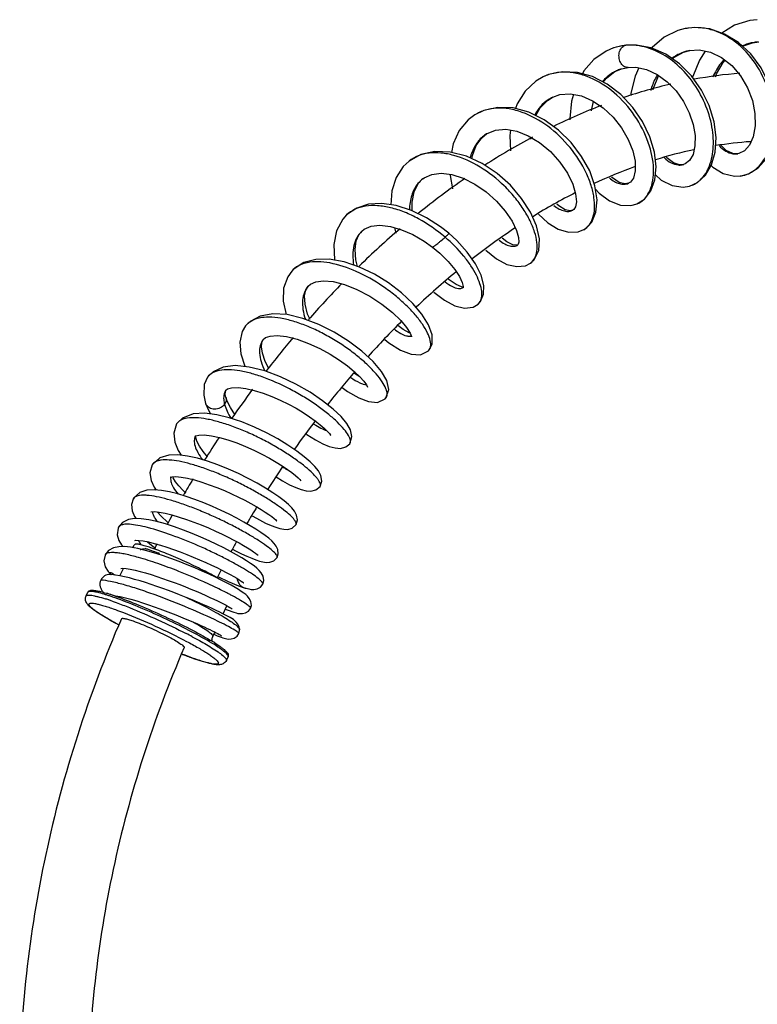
# Model space of a CAD drawing. Header units: millimetres. Extents: x 2 to 1215, y -1359 to 685.
# Tile 10 of 25: x 25 to 207, y -727 to -484. Entities that reach past the tile are written whole.
import ezdxf

# ---------------------------------------------------------------- set-up
doc = ezdxf.new("R2010")
doc.units = ezdxf.units.MM
doc.header["$LTSCALE"] = 30.734
doc.layers.get('0').update_dxf_attribs({"linetype": 'CONTINUOUS'})

msp = doc.modelspace()

# ---------------------------------------------------------------- linework, layer by layer
at = {"color": 7, "linetype": 'CONTINUOUS'}
for p, q in [((189.06, -486.47), (189.01, -486.48)), ((171.42, -491.21), (171.37, -491.23)), ((174.43, -490.56), (174.44, -490.56)), ((188.61, -492.29), (190.13, -491.87)), ((203.13, -490.81), (205.57, -489.95)), ((205.57, -489.95), (207.1, -489.76)), ((171.73, -497.06), (173.2, -496.42)), ((173.13, -496.44), (173.36, -496.37)), ((173.2, -496.42), (173.13, -496.44)), ((173.36, -496.37), (174.98, -496.02)), ((174.98, -496.02), (174.97, -496.02)), ((154.1, -498.34), (154.08, -498.35)), ((155.1, -504.15), (156.51, -503.28)), ((156.51, -503.28), (156.44, -503.32)), ((137.27, -507.69), (137.26, -507.7)), ((138.96, -513.34), (140.22, -512.33)), ((140.22, -512.33), (140.16, -512.37)), ((151.02, -513.72), (151.07, -513.24)), ((201.78, -517.31), (201.91, -517.3)), ((201.91, -517.3), (201.93, -517.3)), ((121.08, -519.09), (121.07, -519.1)), ((188.54, -519.95), (188.61, -519.93)), ((188.61, -519.93), (188.65, -519.92)), ((123.32, -524.61), (124.48, -523.41)), ((124.43, -523.45), (124.74, -523.23)), ((124.48, -523.41), (124.43, -523.45)), ((201.11, -522.8), (202.63, -522.75)), ((202.57, -522.76), (202.63, -522.75)), ((175.05, -524.55), (175.08, -524.54)), ((188.54, -525.47), (190.09, -525.22)), ((190.04, -525.24), (190.09, -525.22)), ((177.14, -529.64), (177.19, -529.62)), ((105.69, -532.34), (105.68, -532.35)), ((161.38, -531.17), (161.4, -531.15)), ((117.44, -535.46), (117.83, -536.86)), ((109.46, -536.34), (109.43, -536.37)), ((164.04, -535.98), (164.08, -535.96)), ((149.71, -544.84), (150.98, -544.21)), ((150.94, -544.23), (151.86, -543.37)), ((150.94, -544.23), (150.98, -544.21)), ((92.19, -546.17), (92.19, -546.17)), ((96.27, -549.85), (96.26, -549.87)), ((134.37, -550.09), (133.98, -550.04)), ((138.03, -554.32), (138.06, -554.3)), ((80.85, -559.65), (80.85, -559.65)), ((121.32, -561.46), (121.11, -561.39)), ((85.18, -563.04), (85.18, -563.04)), ((125.87, -565.79), (125.88, -565.78)), ((71.49, -572.3), (71.48, -572.31)), ((75.99, -575.45), (75.99, -575.46)), ((70.99, -578.74), (70.99, -578.73)), ((75.98, -577.22), (75.98, -577.23)), ((115.36, -577.42), (115.37, -577.41)), ((63.87, -583.81), (63.87, -583.81)), ((68.52, -586.74), (68.51, -586.75)), ((106.49, -588.68), (106.5, -588.68)), ((57.82, -593.86), (57.82, -593.87)), ((63.02, -597.1), (62.89, -596.8)), ((63.61, -598.02), (63.02, -597.1)), ((99.17, -599.17), (99.17, -599.17)), ((53.16, -602.28), (53.16, -602.28)), ((49.58, -609.2), (49.58, -609.2)), ((93.25, -608.58), (93.25, -608.58)), ((56.94, -612.85), (58.36, -613.2)), ((54.3, -614.49), (52.55, -614.17)), ((53.11, -614.27), (53.44, -613.54)), ((56.24, -614.95), (54.3, -614.49)), ((54.85, -614.73), (55.09, -614.68)), ((58.28, -615.53), (56.24, -614.95)), ((58.65, -614.5), (57.7, -613.75)), ((57.72, -615.01), (57.77, -615.03)), ((59.62, -615.71), (59.14, -615.81)), ((59.52, -615.93), (59.62, -615.71)), ((46.24, -616.06), (46.24, -616.07)), ((88.59, -616.67), (88.59, -616.66)), ((49.91, -621.2), (50.77, -619.35)), ((47.57, -620.74), (47.56, -620.72)), ((47.57, -620.74), (47.67, -620.84)), ((47.67, -620.84), (47.74, -620.9)), ((74.18, -621.45), (76.54, -622.57)), ((76.54, -622.57), (79.1, -623.64)), ((41.59, -626.14), (42, -625.24)), ((79.1, -623.64), (80.76, -624.21)), ((80.74, -624.2), (80.76, -624.21)), ((85.06, -623.27), (85.06, -623.27)), ((75.33, -630.56), (76.25, -628.56)), ((49.63, -633.3), (49.45, -633.2)), ((72.77, -636.12), (73.27, -635.04)), ((79.37, -634.46), (79.37, -634.46)), ((73.02, -635.58), (73.33, -635.71)), ((73.33, -635.71), (73.87, -635.94)), ((79.17, -635.37), (79.17, -635.37)), ((76.11, -642.03), (76.52, -641.13))]:
    msp.add_line(p, q, dxfattribs=at)
for points in [[(206.76, -484.27), (204.89, -484.49), (201.18, -485.65), (198.05, -487.57)], [(189.01, -486.48), (187.21, -486.96), (183.83, -488.6), (180.85, -491.11), (180.74, -491.25)], [(202.57, -522.76), (204.61, -522.22), (206.96, -520.76), (208.92, -518.49), (210.38, -515.53), (211.23, -512.02), (211.41, -508.12), (210.87, -504.03), (209.62, -499.96), (207.7, -496.12), (205.17, -492.71), (202.14, -489.89), (198.73, -487.8), (195.07, -486.55), (191.36, -486.21), (189.06, -486.47)], [(171.37, -491.23), (169.58, -491.99), (166.57, -494.05), (164.08, -496.9), (163.71, -497.59)], [(174.43, -490.56), (172.05, -491.02), (171.42, -491.21)], [(190.04, -525.24), (192.07, -524.33), (194.04, -522.52), (195.52, -519.99), (196.39, -516.86), (196.61, -513.28), (196.12, -509.4), (194.93, -505.43), (193.05, -501.59), (190.57, -498.08), (187.6, -495.1), (184.25, -492.77), (180.67, -491.22), (177, -490.52), (174.44, -490.56)], [(190.06, -491.88), (192.43, -491.71), (195.24, -492.25), (197.97, -493.56), (200.47, -495.54), (202.63, -498.09), (204.35, -501.02), (205.54, -504.18), (206.17, -507.37), (206.23, -510.41), (205.75, -513.08), (204.83, -515.18), (203.6, -516.58), (202.19, -517.25), (201.91, -517.3)], [(193.95, -492), (192.5, -494.22), (190.86, -498.27), (190.82, -498.44)], [(185.88, -493.9), (186.18, -493.61), (188.61, -492.29)], [(196.44, -498.35), (196.7, -497.62), (198.35, -494.84), (198.87, -494.27)], [(174.98, -496.02), (176.89, -495.99), (179.49, -496.54), (182.09, -497.75), (184.56, -499.54), (186.76, -501.8), (188.61, -504.41), (190.03, -507.21), (190.98, -510.06), (191.44, -512.82), (191.42, -515.34), (190.94, -517.43), (190.1, -518.93), (189.01, -519.79), (188.61, -519.93)], [(177.6, -496.14), (176.68, -498.15), (175.64, -502.33), (175.6, -502.95)], [(154.08, -498.35), (152.29, -499.4), (149.67, -501.84), (147.67, -505), (147.26, -506.16)], [(177.14, -529.64), (179.01, -528.46), (180.6, -526.38), (181.57, -523.67), (181.88, -520.48), (181.47, -516.87), (180.34, -513.09), (178.54, -509.36), (176.14, -505.85), (173.2, -502.71), (169.84, -500.14), (166.22, -498.28), (162.49, -497.25), (158.83, -497.08), (155.39, -497.8), (154.1, -498.34)], [(168.87, -499.64), (169.63, -498.65), (171.73, -497.06)], [(181.15, -501.57), (181.24, -501.11), (182.42, -498.13), (182.49, -498.03)], [(152.28, -507.9), (153.35, -505.96), (155.1, -504.15)], [(156.44, -503.32), (158.2, -502.7), (160.75, -502.51), (163.47, -503.03), (166.22, -504.22), (168.85, -505.99), (171.27, -508.26), (173.36, -510.9), (174.99, -513.73), (176.1, -516.54), (176.67, -519.14), (176.72, -521.47), (176.28, -523.25), (175.54, -524.27), (175.05, -524.55)], [(161.56, -502.67), (161.06, -504.35), (160.64, -508.59), (160.66, -508.9)], [(164.04, -535.98), (164.32, -535.81), (166.02, -534.12), (167.06, -531.67), (167.34, -528.62), (166.81, -525.14), (165.51, -521.52), (163.53, -517.92), (160.94, -514.5), (157.82, -511.44), (154.29, -508.89), (150.51, -507.04), (146.67, -506), (142.92, -505.85), (139.45, -506.62), (137.27, -507.69)], [(165.96, -506.73), (165.97, -506.6), (166.49, -504.4)], [(137.26, -507.7), (135.62, -508.95), (133.43, -511.58), (131.92, -514.86), (131.5, -516.95)], [(140.16, -512.37), (142.35, -511.45), (144.84, -511.24), (147.56, -511.71), (150.38, -512.83), (153.18, -514.52), (155.83, -516.73), (158.16, -519.31), (160.03, -522.06), (161.33, -524.74), (162.05, -527.14), (162.24, -529.08), (162.02, -530.34), (161.64, -530.97), (161.39, -531.16)], [(146.02, -511.45), (145.85, -512.77), (146.02, -516.59)], [(136.54, -518.53), (136.65, -517.72), (137.55, -515.27), (138.96, -513.34)], [(201.93, -517.3), (200.72, -517.23), (199.13, -516.48), (197.8, -515.19)], [(151.86, -543.37), (152.96, -541.08), (153.13, -538.23), (152.44, -535.05), (150.95, -531.66), (148.76, -528.26), (145.99, -525.05), (142.73, -522.15), (139.08, -519.71), (135.18, -517.9), (131.21, -516.87), (127.4, -516.73), (123.94, -517.5), (121.08, -519.09)], [(188.65, -519.92), (187.61, -520), (186.1, -519.5), (184.5, -518.26), (184.39, -518.12)], [(121.07, -519.1), (119.63, -520.45), (117.88, -523.14), (116.84, -526.41), (116.58, -529.84)], [(195.43, -520.14), (195.81, -520.55), (198.4, -522.14), (201.11, -522.8)], [(124.74, -523.23), (126.64, -522.35), (128.94, -522.08), (131.56, -522.4), (134.36, -523.31), (137.22, -524.76), (140.01, -526.68), (142.56, -528.95), (144.73, -531.43), (146.4, -533.91), (147.48, -536.14), (147.98, -537.9), (148.05, -539.05), (147.92, -539.57), (147.8, -539.72)], [(131.17, -522.35), (131.17, -522.63), (131.73, -525.92)], [(175.08, -524.54), (174.17, -524.7), (172.77, -524.32), (171.16, -523.24), (170.94, -523)], [(181.69, -522.5), (183.14, -523.78), (185.84, -525.11), (188.54, -525.47)], [(121.86, -531.31), (121.8, -529.16), (122.28, -526.65), (123.32, -524.61)], [(166.93, -525.99), (167.82, -527), (170.41, -528.9), (173.08, -529.93), (175.66, -530.04), (177.19, -529.62)], [(130.86, -536.86), (128.81, -535.24), (125.37, -533.02), (121.65, -531.21), (117.92, -530.03), (114.38, -529.53), (111.09, -529.73), (108.17, -530.66), (105.69, -532.34)], [(161.4, -531.15), (160.72, -531.33), (159.49, -531.06), (157.89, -530.11), (157.4, -529.65)], [(105.68, -532.35), (104.76, -533.35), (103.19, -536.24), (102.54, -539.65), (102.75, -543.38), (102.78, -543.48)], [(152.9, -532.15), (155.19, -534.28), (157.78, -535.86), (160.33, -536.61), (162.69, -536.5), (164.08, -535.96)], [(109.43, -536.37), (110.05, -535.88), (111.74, -535.14), (113.91, -534.89), (116.49, -535.18), (119.23, -535.97), (122, -537.19), (124.8, -538.81), (126.81, -540.25)], [(108.4, -545.01), (107.97, -543.36), (107.77, -540.86), (108.06, -538.75), (108.8, -537.11), (109.46, -536.34)], [(138.03, -554.32), (138.63, -553.67), (139.39, -551.88), (139.43, -549.68), (138.78, -547.16), (137.41, -544.38), (135.37, -541.47), (132.83, -538.66), (130.86, -536.86)], [(147.8, -539.72), (147.49, -539.82), (146.6, -539.69), (145.15, -538.99), (143.94, -538.05)], [(126.81, -540.25), (128.61, -541.74), (130.69, -543.8), (132.31, -545.76), (133.45, -547.53), (134.12, -548.98), (134.36, -549.96), (134.38, -550.12)], [(139.93, -540.98), (139.99, -541.05), (142.61, -543.17), (145.15, -544.51), (147.56, -545.07), (149.71, -544.84)], [(125.87, -565.79), (126.73, -564.19), (126.74, -561.86), (125.84, -559.38), (124.21, -556.77), (121.95, -554.12), (119.18, -551.52), (116, -549.08), (112.52, -546.93), (108.84, -545.16), (105.06, -543.88), (101.4, -543.24), (98.08, -543.3), (95.16, -544.09), (92.79, -545.57), (92.19, -546.17)], [(92.19, -546.17), (91.19, -547.56), (90.2, -550.39), (90.1, -553.6), (90.81, -556.88)], [(96.7, -558.09), (96.11, -556.75), (95.47, -554.31), (95.35, -552.29), (95.69, -550.78), (96.27, -549.85)], [(96.26, -549.87), (96.84, -549.36), (98.13, -548.79), (99.98, -548.56), (102.38, -548.76), (105.19, -549.47), (108.25, -550.67), (111.4, -552.32), (114.37, -554.27), (116.95, -556.34), (119, -558.33), (120.45, -560.08), (121.31, -561.44), (121.67, -562.28), (121.69, -562.35)], [(133.98, -550.04), (132.68, -549.5), (130.93, -548.31), (130.73, -548.13)], [(134.38, -550.12), (134.37, -550.28), (134.37, -550.27)], [(127.19, -551.37), (129.78, -553.36), (132.33, -554.69), (134.7, -555.27), (136.81, -555.02), (138.06, -554.3)], [(115.36, -577.42), (116.06, -575.29), (115.56, -573.09), (114.27, -570.86), (112.22, -568.44), (109.46, -565.89), (106.18, -563.41), (102.61, -561.18), (98.85, -559.29), (94.96, -557.82), (91.07, -556.89), (87.5, -556.68), (84.42, -557.24), (81.92, -558.57), (80.85, -559.65)], [(80.85, -559.65), (80.02, -561.03), (79.4, -563.63), (79.63, -566.5), (80.64, -569.57), (80.7, -569.68)], [(121.11, -561.39), (119.6, -560.56), (118.26, -559.56)], [(85.18, -563.04), (85.76, -562.55), (86.89, -562.16), (88.63, -562.04), (90.88, -562.29), (93.52, -562.94), (96.34, -563.96), (99.1, -565.23), (101.65, -566.64), (103.92, -568.09), (105.89, -569.52), (107.56, -570.9), (108.91, -572.18), (109.91, -573.3), (110.55, -574.17), (110.85, -574.72), (110.87, -574.77)], [(86.59, -570.15), (85.68, -568.4), (84.96, -566.38), (84.71, -564.78), (84.84, -563.71), (85.18, -563.04)], [(115.07, -562.99), (116.07, -563.83), (118.94, -565.63), (121.54, -566.63), (123.9, -566.77), (125.88, -565.78)], [(106.49, -588.68), (107.01, -586.92), (106.62, -585.22), (105.72, -583.67), (104.32, -582), (102.35, -580.13), (99.8, -578.1), (96.71, -576.01), (93.22, -574), (89.44, -572.19), (85.55, -570.74), (81.74, -569.78), (78.26, -569.45), (75.28, -569.82), (72.83, -570.96), (71.49, -572.3)], [(108.94, -572.22), (108.94, -572.22), (107.65, -571.34)], [(71.48, -572.31), (70.67, -574.1), (70.52, -576.69), (70.99, -578.74)], [(75.98, -577.22), (75.84, -576.55), (75.85, -575.83), (75.99, -575.45)], [(75.99, -575.46), (76.38, -575.15), (77.39, -574.88), (78.98, -574.83), (80.9, -575.07), (82.98, -575.54), (85.13, -576.2), (87.27, -577.01), (89.37, -577.92), (91.38, -578.91), (93.27, -579.95), (95.01, -581), (96.59, -582.04), (97.99, -583.04), (99.18, -583.98), (100.16, -584.84), (100.93, -585.59), (101.46, -586.19), (101.77, -586.6), (101.8, -586.66)], [(104.56, -574.81), (105.9, -575.81), (108.68, -577.4), (111.08, -578.3), (113.28, -578.48), (115.16, -577.63), (115.37, -577.41)], [(70.99, -578.73), (71.68, -580.4), (72.21, -581.33)], [(78.27, -581.58), (78.17, -581.45), (77.11, -579.79), (76.31, -578.19), (75.98, -577.23)], [(99.17, -599.17), (99.57, -597.89), (99.33, -596.51), (98.75, -595.38), (97.9, -594.3), (96.76, -593.13), (95.27, -591.86), (93.43, -590.46), (91.24, -588.99), (88.74, -587.47), (85.97, -585.98), (83, -584.57), (79.92, -583.31), (76.83, -582.28), (73.79, -581.53), (70.81, -581.15), (67.93, -581.32), (65.3, -582.35), (63.87, -583.81)], [(63.87, -583.81), (63.15, -586.09), (63.41, -588.31), (64.26, -590.37), (64.98, -591.52)], [(68.51, -586.75), (68.52, -586.74), (68.58, -586.71), (69.31, -586.54), (70.68, -586.52), (72.43, -586.72), (74.39, -587.14), (76.49, -587.74), (78.64, -588.48), (80.78, -589.34), (82.87, -590.27), (84.85, -591.24), (86.69, -592.22), (88.36, -593.19), (89.85, -594.11), (91.14, -594.98), (92.22, -595.77), (93.09, -596.46), (93.75, -597.05), (94.2, -597.5), (94.44, -597.78), (94.46, -597.81)], [(95.82, -586.34), (95.93, -586.42), (98, -587.71), (99.84, -588.67), (101.44, -589.33), (102.84, -589.71), (104.18, -589.81), (105.53, -589.47), (106.5, -588.68)], [(71.49, -591.87), (70.42, -590.56), (69.51, -589.24), (68.87, -588.04), (68.56, -587.13), (68.53, -586.73)], [(93.25, -608.58), (93.57, -607.44), (93.35, -606.22), (92.86, -605.29), (92.21, -604.47), (91.38, -603.64), (90.33, -602.75), (89.05, -601.78), (87.52, -600.72), (85.74, -599.59), (83.72, -598.42), (81.5, -597.22), (79.11, -596.04), (76.61, -594.92), (74.04, -593.88), (71.47, -592.98), (68.96, -592.25), (66.51, -591.71), (64.17, -591.42), (61.92, -591.49), (59.72, -592.14), (57.82, -593.87)], [(57.82, -593.86), (57.29, -595.86), (57.59, -597.73), (58.37, -599.38), (58.84, -600.07)], [(62.31, -596.89), (62.67, -596.81), (63.65, -596.77), (64.98, -596.89), (66.53, -597.17), (68.24, -597.58), (70.05, -598.11), (71.91, -598.75), (73.78, -599.45), (75.62, -600.21), (77.4, -601), (79.1, -601.8), (80.68, -602.6), (82.14, -603.38), (83.47, -604.13), (84.65, -604.83), (85.68, -605.49), (86.56, -606.08), (87.28, -606.6), (87.84, -607.04), (88.24, -607.38), (88.48, -607.62), (88.51, -607.65)], [(66.11, -600.82), (65.4, -600.13), (64.42, -599.05), (63.61, -598.02)], [(88.34, -596.86), (89.94, -597.83), (91.67, -598.75), (93.19, -599.45), (94.53, -599.94), (95.71, -600.24), (96.87, -600.33), (98.12, -600.04), (99.17, -599.17)], [(88.59, -616.67), (88.85, -615.8), (88.74, -614.75), (88.35, -613.9), (87.86, -613.23), (87.26, -612.6), (86.53, -611.96), (85.65, -611.27), (84.61, -610.53), (83.39, -609.73), (81.99, -608.87), (80.42, -607.96), (78.68, -607.02), (76.8, -606.05), (74.79, -605.09), (72.69, -604.15), (70.54, -603.25), (68.37, -602.42), (66.22, -601.68), (64.13, -601.04), (62.1, -600.54), (60.17, -600.19), (58.33, -600.02), (56.57, -600.13), (54.78, -600.71), (53.27, -602.09), (53.16, -602.28)], [(53.16, -602.28), (52.77, -603.65), (52.92, -605.17), (53.51, -606.55), (53.89, -607.1)], [(57.48, -605.4), (57.52, -605.41), (58.31, -605.39), (59.54, -605.51), (61.05, -605.79), (62.71, -606.2), (64.46, -606.71), (66.27, -607.31), (68.08, -607.96), (69.89, -608.67), (71.67, -609.41), (73.39, -610.17), (75.03, -610.93), (76.55, -611.68), (77.95, -612.4), (79.22, -613.08), (80.33, -613.71), (81.3, -614.29), (82.12, -614.8), (82.79, -615.25), (83.31, -615.62), (83.67, -615.91), (83.89, -616.1), (83.91, -616.12)], [(61.79, -608.12), (61.59, -607.95), (60.05, -606.54), (59.06, -605.46)], [(85.06, -623.27), (85.29, -622.36), (85.12, -621.3), (84.69, -620.49), (84.2, -619.89), (83.62, -619.34), (82.92, -618.77), (82.07, -618.15), (81.07, -617.48), (79.91, -616.77), (78.59, -616), (77.12, -615.19), (75.5, -614.34), (73.73, -613.46), (71.83, -612.56), (69.82, -611.66), (67.71, -610.78), (65.54, -609.93), (63.33, -609.14), (61.13, -608.43), (59, -607.84), (56.99, -607.39), (55.17, -607.13), (53.53, -607.08), (52.01, -607.33), (50.56, -608.05), (49.58, -609.2)], [(82.53, -606.48), (82.61, -606.53), (84.27, -607.44), (85.77, -608.19), (87.09, -608.78), (88.25, -609.23), (89.28, -609.55), (90.22, -609.74), (91.21, -609.75), (92.33, -609.42), (93.25, -608.58)], [(49.58, -609.2), (49.46, -609.46), (49.26, -611.12), (49.66, -612.5), (50.31, -613.56), (50.68, -614.01)], [(53.61, -612.46), (53.84, -612.44), (54.58, -612.46), (55.66, -612.6), (56.94, -612.85)], [(57.7, -613.75), (56.71, -612.92), (56.55, -612.77)], [(58.36, -613.2), (59.87, -613.63), (61.45, -614.12), (63.07, -614.68), (64.71, -615.28), (66.35, -615.91), (67.97, -616.56), (69.53, -617.23), (71.03, -617.89), (72.45, -618.55), (73.77, -619.18), (74.98, -619.78), (76.08, -620.35), (77.06, -620.87), (77.92, -621.35), (78.65, -621.79), (79.26, -622.16), (79.75, -622.48), (80.12, -622.74), (80.36, -622.93), (80.39, -622.95)], [(52.55, -614.17), (51, -614), (49.63, -614.02), (48.34, -614.29), (47.08, -614.99), (46.24, -616.06)], [(77.27, -623.51), (76.14, -622.9), (74.86, -622.24), (73.42, -621.54), (71.85, -620.79), (70.14, -620.02), (68.33, -619.23), (66.43, -618.45), (64.46, -617.67), (62.43, -616.92), (60.36, -616.2), (58.28, -615.53)], [(77.62, -614.6), (78.39, -615.01), (79.84, -615.74), (81.16, -616.36), (82.33, -616.86), (83.36, -617.26), (84.27, -617.56), (85.09, -617.77), (85.89, -617.89), (86.78, -617.85), (87.81, -617.47), (88.59, -616.66)], [(46.24, -616.07), (45.96, -617.51), (46.3, -618.95), (47.01, -620.09), (47.56, -620.72)], [(50.17, -619.35), (50.64, -619.34), (51.43, -619.41), (52.46, -619.57), (53.62, -619.82), (54.89, -620.12), (56.21, -620.49), (57.58, -620.89), (58.97, -621.34), (60.38, -621.81), (61.81, -622.31), (63.23, -622.83), (64.64, -623.36), (66.02, -623.9), (67.36, -624.45), (68.64, -624.98), (69.86, -625.5), (71.01, -626.01), (72.07, -626.49), (73.05, -626.95), (73.93, -627.37), (74.72, -627.76), (75.42, -628.12), (76.03, -628.44), (76.55, -628.72), (76.97, -628.97), (77.3, -629.16), (77.53, -629.31), (77.56, -629.33)], [(64.55, -625.84), (63.21, -625.32), (61.83, -624.8), (60.43, -624.29), (59.02, -623.8), (57.62, -623.32), (56.22, -622.87), (54.85, -622.45), (53.52, -622.06), (52.24, -621.72), (51.02, -621.43), (49.87, -621.19), (48.8, -621.02), (47.8, -620.9), (47.43, -620.88)], [(79.08, -624.56), (78.25, -624.07), (77.27, -623.51)], [(82.06, -629.25), (82.26, -628.46), (82.13, -627.51), (81.75, -626.76), (81.33, -626.24), (80.88, -625.83), (80.38, -625.43), (79.78, -625.02), (79.08, -624.56)], [(80.74, -624.2), (80.95, -624.26), (81.6, -624.42), (82.21, -624.52), (82.86, -624.53), (83.66, -624.39), (84.5, -623.95), (85.06, -623.27)], [(48.14, -625.98), (48.85, -626.08), (49.99, -626.3)], [(49.99, -626.3), (51.27, -626.6), (52.62, -626.96), (54.03, -627.37), (55.46, -627.82), (56.9, -628.3), (58.32, -628.79), (59.71, -629.29), (61.07, -629.8), (62.38, -630.3), (63.64, -630.8), (64.84, -631.28), (65.98, -631.75), (67.05, -632.2), (68.05, -632.63), (68.99, -633.04), (69.85, -633.43), (70.65, -633.79), (71.38, -634.12), (72.04, -634.44), (72.63, -634.72), (73.15, -634.98), (73.61, -635.21), (74, -635.42), (74.33, -635.6), (74.59, -635.74), (74.78, -635.86), (74.89, -635.93), (74.9, -635.93)], [(79.37, -634.46), (79.29, -633.84), (78.96, -633.1), (78.55, -632.58), (78.17, -632.24), (77.82, -631.98), (77.44, -631.73), (77.01, -631.47), (76.52, -631.19), (75.93, -630.87), (75.26, -630.52), (74.49, -630.14), (73.61, -629.71), (72.62, -629.25), (71.53, -628.75), (70.33, -628.22), (69.04, -627.67), (67.65, -627.09), (66.19, -626.49), (64.55, -625.84)], [(75.86, -629.4), (76.04, -629.47), (76.77, -629.75)], [(76.77, -629.75), (77.41, -629.99), (77.97, -630.17), (78.48, -630.32), (78.96, -630.43), (79.46, -630.5), (80.06, -630.5), (80.81, -630.33), (81.55, -629.9), (82.06, -629.25)], [(79.17, -635.37), (79.36, -634.68), (79.37, -634.46)], [(73.87, -635.94), (74.36, -636.13), (74.81, -636.29), (75.2, -636.43), (75.55, -636.54), (75.88, -636.64), (76.23, -636.71), (76.67, -636.76), (77.28, -636.73), (78.02, -636.5), (78.72, -636.01), (79.17, -635.37)]]:
    msp.add_lwpolyline(points, dxfattribs=at)
for centre, radius, start, end in [((191.57, -499.39), 13.16, 97.5141, 100.9978), ((175.44, -503.14), 12.58, 95.8902, 108.6361), ((174.57, -491.91), 1.35, 95.9177, 108.4159), ((175.47, -503.42), 12.87, 94.6203, 95.9216), ((175.5, -503.82), 13.27, 89.3037, 94.5956), ((192.15, -502.3), 10.63, 101.3512, 106.9012), ((207.59, -500.73), 10.98, 93.0372, 98.5265), ((176.41, -505.98), 10.09, 108.9869, 115.4407), ((174.85, -494.43), 1.6, 252.7172, 256.5094), ((211.63, -610.23), 113.14, 94.6543, 100.372), ((214.41, -623.91), 127.11, 103.1512, 108.5769), ((160.51, -511.67), 9.29, 115.9502, 124.2899), ((220.36, -640.76), 144.99, 110.9915, 116.0876), ((144.66, -519.47), 8.41, 122.3524, 131.077), ((229.91, -659.68), 166.19, 118.1848, 122.8563), ((213.85, -621.79), 107.92, 102.1334, 107.3348), ((211.47, -608.81), 94.72, 93.8412, 99.0909), ((219.21, -637.98), 124.98, 109.8753, 114.8761), ((187.68, -516.14), 3.91, 264.3916, 268.1166), ((129.15, -529.44), 7.62, 128.2833, 140.9069), ((242.9, -679.37), 189.79, 124.7115, 129.027), ((188.45, -519.31), 6.14, 285.481, 297.5098), ((188.37, -519.14), 6.33, 297.5188, 302.7948), ((187.79, -518.38), 7.28, 312.307, 313.272), ((228.05, -656.41), 145.42, 117.0017, 121.7641), ((240.36, -675.88), 168.47, 123.5662, 128.0034), ((258.23, -698.01), 213.92, 130.6629, 134.3183), ((255.28, -694.7), 192.48, 129.5656, 133.4737), ((273.83, -713.78), 236.1, 135.8354, 138.7548), ((136.49, -552.53), 2.37, 311.5157, 323.9584), ((270.76, -710.89), 214.89, 134.8474, 138.0247), ((287.77, -725.87), 254.56, 140.0874, 142.4593), ((285.18, -723.76), 234.22, 139.2668, 141.8334), ((78.37, -577.11), 2.89, 145.4127, 156.3585), ((299.94, -735.13), 269.85, 143.6692, 145.5296), ((72.74, -578.15), 1.85, 198.6389, 206.2564), ((82.63, -577.08), 7.22, 190.4893, 195.1092), ((297.79, -733.57), 250.2, 142.9872, 144.984), ((309.65, -741.69), 281.57, 146.6988, 148.0415), ((307.42, -740.25), 261.92, 146.1091, 147.5935), ((316.65, -745.98), 289.79, 149.1434, 150.0637), ((315.43, -745.26), 271.37, 148.6665, 149.6922), ((321.37, -748.65), 295.21, 151.148, 151.6645), ((320.41, -748.13), 277.12, 150.7519, 151.3465), ((46.4, -646.64), 33.59, 71.8473, 73.2421), ((42.79, -657.76), 45.28, 70.7462, 71.8873), ((37.23, -673.68), 62.14, 69.2122, 70.6981), ((325.43, -750.8), 299.8, 152.7019, 152.9618), ((32.03, -687.59), 76.99, 69.0046, 69.2696), ((324.85, -750.51), 282.15, 152.376, 152.8261), ((29.5, -716.3), 102.2, 62.9252, 64.0446), ((36.61, -702.4), 86.59, 62.3125, 62.9274), ((81.51, -621.57), 2.74, 248.6313, 253.6753), ((29.77, -679.05), 54.76, 71.5062, 72.4296), ((31.19, -675.01), 51.46, 71.9329, 72.8268), ((34.77, -664.76), 41.03, 73.0764, 73.2798), ((33.14, -670.08), 46.59, 72.0582, 73.0668), ((25.92, -690.62), 66.95, 70.7664, 71.5246), ((28.85, -682.2), 59.03, 71.5271, 71.9374), ((30.31, -678.91), 55.86, 71.7027, 72.0842), ((25.68, -691.64), 68.98, 70.7775, 71.5134), ((27.68, -686.84), 64.22, 70.7585, 71.6967), ((23.25, -698.63), 76.38, 70.5376, 70.7817), ((42.32, -691.53), 74.32, 61.6451, 62.319), ((27.75, -728.07), 106.28, 63.9564, 64.1748), ((99.18, -541.05), 104.7, 241.545, 241.7827), ((5.5, -753.3), 132.62, 62.0291, 62.7438), ((45.57, -681.28), 51.61, 57.5818, 58.9198), ((102.89, -543.95), 103.62, 248.6191, 249.2057), ((97.26, -558.85), 87.69, 249.1867, 250.0943), ((93.69, -568.69), 77.22, 250.1001, 250.4314), ((91.69, -574.32), 71.25, 250.4312, 250.7805), ((87.43, -586.66), 58.19, 250.7419, 251.9515)]:
    msp.add_arc(centre, radius, start, end, dxfattribs=at)
for points, knots in [([(202.63, -522.75), (203.37, -522.65), (204.87, -522.19), (206.86, -520.79), (208.51, -518.75), (210.25, -515.17), (211.12, -509.62), (210.12, -502.54), (207.13, -495.71), (202.43, -490.11), (197.33, -487.11), (193.02, -486.18), (190.89, -486.2), (189.85, -486.34)], [0, 0, 0, 0, 0.043426, 0.089186, 0.139111, 0.19411, 0.318885, 0.458892, 0.604486, 0.745973, 0.877318, 0.939464, 1, 1, 1, 1]), ([(174.37, -495.96), (174.01, -495.85), (173.32, -495.33), (172.78, -494.13), (172.65, -492.77), (172.93, -491.87), (173.15, -491.49)], [0, 0, 0, 0, 0.218888, 0.473273, 0.743898, 1, 1, 1, 1]), ([(173.15, -491.49), (173.22, -491.39), (173.47, -491.02), (173.84, -490.73), (174.15, -490.62)], [0, 0, 0, 0, 0.269529, 1, 1, 1, 1]), ([(192.78, -523.69), (193.76, -522.76), (195.35, -520.12), (196.02, -516.24), (195.94, -512.74), (195.35, -508.86), (193.69, -503.99), (190.45, -498.67), (186.15, -494.3), (181.14, -491.36), (177.43, -490.57), (175.66, -490.55)], [0, 0, 0, 0, 0.091772, 0.201767, 0.263575, 0.329077, 0.467561, 0.610001, 0.749096, 0.879578, 1, 1, 1, 1]), ([(205.97, -489.87), (205.72, -489.91), (204.72, -490.09), (203.74, -490.42), (203.04, -490.73)], [0, 0, 0, 0, 0.248711, 1, 1, 1, 1]), ([(189.06, -492.13), (188.76, -492.22), (187.59, -492.63), (186.49, -493.25), (185.74, -493.8)], [0, 0, 0, 0, 0.247958, 1, 1, 1, 1]), ([(198.58, -494.04), (198.29, -494.36), (197.2, -495.69), (196.34, -497.21), (195.82, -498.4)], [0, 0, 0, 0, 0.246004, 1, 1, 1, 1]), ([(172.08, -496.87), (171.76, -497.02), (170.47, -497.72), (169.35, -498.69), (168.63, -499.52)], [0, 0, 0, 0, 0.246569, 1, 1, 1, 1]), ([(177.19, -529.62), (177.8, -529.37), (178.97, -528.57), (180.25, -526.75), (181.04, -524.41), (181.43, -520.52), (180.42, -514.98), (177.32, -508.48), (172.55, -502.71), (167.48, -499.17), (163.13, -497.58), (159.95, -497.08), (156.88, -497.29), (154.98, -497.92), (154.1, -498.34)], [0, 0, 0, 0, 0.039281, 0.081816, 0.129919, 0.18463, 0.312443, 0.457983, 0.608671, 0.752307, 0.819167, 0.882226, 0.94208, 1, 1, 1, 1]), ([(182.18, -497.81), (182, -498.11), (181.32, -499.36), (180.81, -500.69), (180.52, -501.72)], [0, 0, 0, 0, 0.246204, 1, 1, 1, 1]), ([(155.28, -504), (154.6, -504.46), (153.33, -505.6), (152.38, -507), (151.98, -507.76)], [0, 0, 0, 0, 0.489993, 1, 1, 1, 1]), ([(164.08, -535.96), (164.6, -535.66), (165.57, -534.79), (166.46, -532.92), (166.81, -530.59), (166.63, -527.9), (165.91, -524.95), (164.2, -520.69), (160.84, -515.52), (155.5, -510.36), (150.18, -507.34), (145.8, -506.16), (142.7, -505.95), (139.8, -506.42), (138.06, -507.2), (137.27, -507.69)], [0, 0, 0, 0, 0.036377, 0.07668, 0.123554, 0.177982, 0.239753, 0.307876, 0.456768, 0.610796, 0.756248, 0.823057, 0.885375, 0.94385, 1, 1, 1, 1]), ([(139.13, -513.14), (138.39, -513.78), (137.09, -515.39), (136.34, -517.31), (136.08, -518.32)], [0, 0, 0, 0, 0.483243, 1, 1, 1, 1]), ([(197.38, -515.28), (197.85, -515.8), (198.85, -516.68), (200.11, -517.17), (200.72, -517.27)], [0, 0, 0, 0, 0.531677, 1, 1, 1, 1]), ([(150.98, -544.21), (151.4, -543.9), (152.15, -542.99), (152.65, -541.16), (152.59, -538.94), (151.99, -536.4), (150.84, -533.63), (149.19, -530.76), (147.06, -527.89), (143.69, -524.23), (138.83, -520.4), (133.36, -517.86), (129.01, -517.02), (126.03, -517.02), (123.33, -517.68), (121.76, -518.56), (121.08, -519.09)], [0, 0, 0, 0, 0.032927, 0.070701, 0.116308, 0.170579, 0.233125, 0.302675, 0.377562, 0.45578, 0.613683, 0.761202, 0.827912, 0.889295, 0.946059, 1, 1, 1, 1]), ([(183.86, -518.24), (184.37, -518.73), (185.42, -519.54), (186.7, -519.97), (187.3, -520.03)], [0, 0, 0, 0, 0.538286, 1, 1, 1, 1]), ([(170.35, -523.23), (170.73, -523.56), (171.51, -524.13), (172.76, -524.67), (173.96, -524.84), (174.72, -524.69), (175.05, -524.55)], [0, 0, 0, 0, 0.297544, 0.558399, 0.788509, 1, 1, 1, 1]), ([(123.23, -524.63), (122.55, -525.47), (121.49, -527.56), (121.18, -529.86), (121.17, -531.06)], [0, 0, 0, 0, 0.473997, 1, 1, 1, 1]), ([(191.79, -524.46), (192.03, -524.31), (192.33, -524.08), (192.62, -523.83), (192.69, -523.77)], [0, 0, 0, 0, 0.746342, 1, 1, 1, 1]), ([(129.93, -537.82), (127.92, -536.1), (124.68, -533.83), (120.05, -531.63), (116.65, -530.51), (113.4, -529.98), (110.4, -530.06), (107.76, -530.81), (106.3, -531.77), (105.69, -532.34)], [0, 0, 0, 0, 0.296265, 0.439227, 0.573515, 0.696498, 0.807266, 0.907082, 1, 1, 1, 1]), ([(156.73, -530.02), (157.14, -530.35), (157.95, -530.89), (159.21, -531.41), (160.38, -531.53), (161.09, -531.33), (161.38, -531.17)], [0, 0, 0, 0, 0.310806, 0.575767, 0.800464, 1, 1, 1, 1]), ([(109.43, -536.37), (108.95, -536.83), (108.11, -537.93), (107.37, -539.95), (107.13, -542.25), (107.29, -543.86), (107.43, -544.68)], [0, 0, 0, 0, 0.223698, 0.459639, 0.717194, 1, 1, 1, 1]), ([(126.81, -540.25), (126.82, -540.25), (126.87, -540.24), (126.93, -540.21), (127.03, -540.15), (127.21, -540.04), (127.51, -539.83), (127.92, -539.51), (128.4, -539.13), (129.08, -538.56), (129.6, -538.12), (129.93, -537.82)], [0, 0, 0, 0, 0.009172, 0.028034, 0.056619, 0.094412, 0.195721, 0.328516, 0.487071, 0.659807, 1, 1, 1, 1]), ([(129.93, -537.82), (130.07, -537.69), (130.31, -537.47), (130.58, -537.21), (130.73, -537.05), (130.81, -536.96), (130.85, -536.91), (130.87, -536.87), (130.86, -536.86)], [0, 0, 0, 0, 0.413783, 0.727072, 0.841561, 0.925772, 0.978215, 1, 1, 1, 1]), ([(138.41, -553.92), (138.66, -553.57), (139.01, -552.65), (138.99, -551.04), (138.53, -549.15), (137.62, -547.03), (136.27, -544.75), (133.84, -541.49), (131.59, -539.23), (129.93, -537.82)], [0, 0, 0, 0, 0.066588, 0.147923, 0.248245, 0.368229, 0.506436, 0.660214, 1, 1, 1, 1]), ([(143.21, -538.58), (143.65, -538.92), (144.48, -539.47), (145.75, -540), (146.89, -540.12), (147.55, -539.9), (147.8, -539.72)], [0, 0, 0, 0, 0.328577, 0.599552, 0.817256, 1, 1, 1, 1]), ([(125.88, -565.78), (126, -565.65), (126.23, -565.32), (126.4, -564.72), (126.42, -564.02), (126.24, -562.87), (125.59, -561.23), (124.32, -559.11), (122.53, -556.81), (120.27, -554.44), (117.6, -552.1), (113.63, -549.14), (108.37, -546.15), (102.86, -544.25), (98.74, -543.79), (96.1, -543.99), (93.86, -544.74), (92.66, -545.65), (92.19, -546.17)], [0, 0, 0, 0, 0.012357, 0.025775, 0.041124, 0.058956, 0.102831, 0.157884, 0.223073, 0.296621, 0.376297, 0.459604, 0.626572, 0.778236, 0.84401, 0.902047, 0.9532, 1, 1, 1, 1]), ([(96.26, -549.87), (95.85, -550.32), (95.18, -551.44), (94.77, -553.44), (94.9, -555.7), (95.29, -557.25), (95.56, -558.04)], [0, 0, 0, 0, 0.213766, 0.445071, 0.705937, 1, 1, 1, 1]), ([(129.96, -548.84), (130.51, -549.26), (131.53, -549.93), (132.69, -550.37), (133.2, -550.44)], [0, 0, 0, 0, 0.573616, 1, 1, 1, 1]), ([(133.2, -550.44), (133.32, -550.45), (133.72, -550.48), (134.14, -550.38), (134.37, -550.21)], [0, 0, 0, 0, 0.288336, 1, 1, 1, 1]), ([(115.37, -577.41), (115.47, -577.29), (115.63, -576.98), (115.69, -576.44), (115.6, -575.8), (115.25, -574.76), (114.4, -573.26), (112.91, -571.35), (110.9, -569.27), (108.45, -567.11), (105.62, -564.98), (102.51, -562.96), (99.24, -561.16), (95.92, -559.64), (92.66, -558.48), (89.57, -557.74), (86.76, -557.44), (84.3, -557.62), (82.27, -558.31), (81.23, -559.16), (80.85, -559.65)], [0, 0, 0, 0, 0.010715, 0.022801, 0.037244, 0.05457, 0.098428, 0.154492, 0.221395, 0.297143, 0.379251, 0.465014, 0.551597, 0.636201, 0.716251, 0.789503, 0.854385, 0.910193, 0.957764, 1, 1, 1, 1]), ([(117.36, -560.42), (117.89, -560.82), (118.86, -561.47), (119.94, -561.97), (120.42, -562.1)], [0, 0, 0, 0, 0.567728, 1, 1, 1, 1]), ([(120.42, -562.1), (120.47, -562.11), (120.65, -562.16), (120.83, -562.19), (120.97, -562.2)], [0, 0, 0, 0, 0.268504, 1, 1, 1, 1]), ([(120.97, -562.2), (121.03, -562.21), (121.24, -562.22), (121.46, -562.2), (121.61, -562.15)], [0, 0, 0, 0, 0.280421, 1, 1, 1, 1]), ([(85.18, -563.04), (84.84, -563.47), (84.32, -564.55), (84.21, -566.45), (84.64, -568.58), (85.23, -570.01), (85.59, -570.75)], [0, 0, 0, 0, 0.202383, 0.428641, 0.693453, 1, 1, 1, 1]), ([(106.5, -588.68), (106.57, -588.58), (106.68, -588.3), (106.66, -587.82), (106.49, -587.26), (106.02, -586.32), (105.02, -584.98), (103.37, -583.25), (101.21, -581.36), (98.61, -579.39), (95.67, -577.43), (91.42, -574.97), (87, -572.9), (82.58, -571.41), (79.57, -570.7), (76.87, -570.39), (74.57, -570.52), (72.71, -571.09), (71.79, -571.87), (71.49, -572.3)], [0, 0, 0, 0, 0.009172, 0.020018, 0.033631, 0.050495, 0.094328, 0.151292, 0.219752, 0.297526, 0.381914, 0.470016, 0.645141, 0.726432, 0.80014, 0.864371, 0.91816, 0.962336, 1, 1, 1, 1]), ([(106.73, -572.38), (107.43, -572.86), (108.42, -573.47), (109.72, -573.98), (110.26, -574.09), (110.49, -574.1)], [0, 0, 0, 0, 0.609023, 0.832499, 1, 1, 1, 1]), ([(75.72, -575.94), (75.66, -576.08), (75.44, -576.69), (75.41, -577.36), (75.46, -577.85)], [0, 0, 0, 0, 0.233946, 1, 1, 1, 1]), ([(75.66, -578.97), (75.39, -579.35), (74.61, -579.97), (73.23, -580.29), (71.91, -579.95), (71.26, -579.33), (71.08, -578.97)], [0, 0, 0, 0, 0.264973, 0.528372, 0.772749, 1, 1, 1, 1]), ([(75.98, -577.23), (76.06, -577.51), (76.08, -578.14), (75.84, -578.71), (75.66, -578.97)], [0, 0, 0, 0, 0.48253, 1, 1, 1, 1]), ([(75.66, -578.97), (75.81, -579.54), (76.28, -580.73), (76.9, -581.84), (77.26, -582.42)], [0, 0, 0, 0, 0.465018, 1, 1, 1, 1]), ([(99.17, -599.17), (99.23, -599.08), (99.3, -598.83), (99.2, -598.4), (98.97, -597.91), (98.58, -597.34), (98.05, -596.69), (97.07, -595.67), (95.5, -594.29), (93.22, -592.56), (90.51, -590.75), (87.48, -588.94), (84.22, -587.22), (80.86, -585.65), (77.53, -584.32), (74.33, -583.28), (71.38, -582.57), (68.79, -582.23), (66.63, -582.28), (64.93, -582.73), (64.11, -583.42), (63.87, -583.81)], [0, 0, 0, 0, 0.007836, 0.017761, 0.030859, 0.047507, 0.067809, 0.091745, 0.149778, 0.219824, 0.299491, 0.385942, 0.476099, 0.566742, 0.654694, 0.73695, 0.810864, 0.87436, 0.926266, 0.967007, 1, 1, 1, 1]), ([(97.66, -583.83), (98.22, -584.19), (99.22, -584.79), (100.29, -585.27), (100.76, -585.42)], [0, 0, 0, 0, 0.572939, 1, 1, 1, 1]), ([(68.51, -586.75), (68.31, -587.08), (68.09, -587.94), (68.36, -589.37), (69.1, -590.98), (69.82, -592.05), (70.25, -592.62)], [0, 0, 0, 0, 0.179108, 0.395967, 0.668996, 1, 1, 1, 1]), ([(93.3, -608.39), (93.31, -608.28), (93.24, -608.01), (92.88, -607.39), (92.02, -606.46), (90.56, -605.2), (88.58, -603.74), (86.15, -602.15), (83.35, -600.5), (80.27, -598.85), (77.02, -597.28), (73.72, -595.86), (70.47, -594.63), (67.41, -593.66), (64.62, -592.99), (62.21, -592.64), (60.46, -592.62), (59.33, -592.83), (58.51, -593.13), (58.01, -593.54), (57.82, -593.86)], [0, 0, 0, 0, 0.008217, 0.019637, 0.05335, 0.101696, 0.16331, 0.236239, 0.31794, 0.405599, 0.496144, 0.586427, 0.673358, 0.753994, 0.825771, 0.886594, 0.935229, 0.955004, 0.972001, 1, 1, 1, 1]), ([(89.93, -594.37), (90.08, -594.46), (90.63, -594.8), (91.2, -595.11), (91.62, -595.33)], [0, 0, 0, 0, 0.268882, 1, 1, 1, 1]), ([(62.48, -596.85), (62.46, -596.91), (62.39, -597.15), (62.38, -597.41), (62.4, -597.61)], [0, 0, 0, 0, 0.236988, 1, 1, 1, 1]), ([(62.4, -597.61), (62.4, -597.66), (62.42, -597.85), (62.46, -598.05), (62.51, -598.19)], [0, 0, 0, 0, 0.236922, 1, 1, 1, 1]), ([(62.51, -598.19), (62.64, -598.66), (63.14, -599.68), (63.81, -600.58), (64.21, -601.07)], [0, 0, 0, 0, 0.438517, 1, 1, 1, 1]), ([(88.62, -616.57), (88.63, -616.48), (88.57, -616.25), (88.21, -615.71), (87.35, -614.88), (85.88, -613.73), (83.87, -612.38), (81.4, -610.89), (78.55, -609.32), (75.43, -607.73), (72.14, -606.2), (68.8, -604.8), (65.53, -603.57), (62.46, -602.57), (59.69, -601.84), (57.61, -601.47), (56.16, -601.35), (54.81, -601.35), (53.52, -601.61), (53.16, -602.28)], [0, 0, 0, 0, 0.00689, 0.017119, 0.049128, 0.09665, 0.15826, 0.2319, 0.314917, 0.404347, 0.49695, 0.589393, 0.678381, 0.760762, 0.833745, 0.89499, 0.920701, 0.943011, 1, 1, 1, 1]), ([(57.92, -605.66), (57.94, -605.74), (58.03, -606.11), (58.2, -606.46), (58.35, -606.72)], [0, 0, 0, 0, 0.21785, 1, 1, 1, 1]), ([(58.35, -606.72), (58.4, -606.81), (58.66, -607.22), (58.96, -607.61), (59.2, -607.89)], [0, 0, 0, 0, 0.225224, 1, 1, 1, 1]), ([(49.83, -608.9), (49.8, -608.92), (49.71, -609.01), (49.62, -609.12), (49.58, -609.2)], [0, 0, 0, 0, 0.261951, 1, 1, 1, 1]), ([(85.08, -623.19), (85.09, -623.11), (85.01, -622.91), (84.66, -622.44), (83.81, -621.71), (82.4, -620.69), (80.47, -619.48), (78.1, -618.13), (75.36, -616.69), (72.34, -615.21), (68.1, -613.29), (62.92, -611.2), (57.93, -609.57), (54.45, -608.76), (52.44, -608.48), (50.94, -608.46), (50.09, -608.7), (49.83, -608.9)], [0, 0, 0, 0, 0.006138, 0.015569, 0.04577, 0.091083, 0.150155, 0.221135, 0.301555, 0.388728, 0.479629, 0.660202, 0.819021, 0.88363, 0.935735, 0.97425, 1, 1, 1, 1]), ([(54.48, -612.46), (54.51, -612.54), (54.68, -612.95), (54.93, -613.31), (55.14, -613.58)], [0, 0, 0, 0, 0.209265, 1, 1, 1, 1]), ([(54.47, -616.67), (53.41, -616.37), (51.9, -615.99), (49.99, -615.63), (48.83, -615.49), (47.86, -615.45), (47, -615.52), (46.38, -615.78), (46.24, -616.06)], [0, 0, 0, 0, 0.386717, 0.548187, 0.686095, 0.799158, 0.887401, 1, 1, 1, 1]), ([(56.17, -613.85), (55.8, -613.75), (55.16, -613.57), (54.42, -613.42), (53.95, -613.39), (53.68, -613.39), (53.48, -613.46), (53.44, -613.54)], [0, 0, 0, 0, 0.403512, 0.704281, 0.814844, 0.899213, 1, 1, 1, 1]), ([(57.98, -614.44), (57.82, -614.38), (57.22, -614.18), (56.61, -613.98), (56.17, -613.85)], [0, 0, 0, 0, 0.270809, 1, 1, 1, 1]), ([(74.55, -622.09), (73.34, -621.38), (70.67, -619.94), (66.47, -617.9), (62.18, -616.02), (59.33, -614.91), (57.98, -614.44)], [0, 0, 0, 0, 0.230241, 0.497626, 0.766242, 1, 1, 1, 1]), ([(74.23, -624.4), (71.01, -622.84), (66.04, -620.67), (59.4, -618.19), (56.07, -617.12), (54.47, -616.67)], [0, 0, 0, 0, 0.505586, 0.765234, 1, 1, 1, 1]), ([(47.56, -620.72), (47.51, -620.67), (47.44, -620.59), (47.37, -620.48), (47.35, -620.41), (47.39, -620.35), (47.47, -620.33), (47.57, -620.35), (47.78, -620.42), (47.95, -620.52), (48.08, -620.59)], [0, 0, 0, 0, 0.194106, 0.26587, 0.319718, 0.363532, 0.431063, 0.502598, 0.629075, 1, 1, 1, 1]), ([(45.21, -622.24), (44.98, -622.73), (44.92, -623.63), (45.31, -624.67), (45.68, -625.1), (45.89, -625.28)], [0, 0, 0, 0, 0.493681, 0.747327, 1, 1, 1, 1]), ([(47.43, -620.88), (46.98, -620.86), (46.04, -621.11), (45.4, -621.83), (45.21, -622.24)], [0, 0, 0, 0, 0.498863, 1, 1, 1, 1]), ([(74.05, -632.4), (71.71, -631.27), (66.6, -628.99), (60.05, -626.4), (54.63, -624.51), (50.98, -623.38), (47.89, -622.61), (46.02, -622.29), (45.21, -622.24)], [0, 0, 0, 0, 0.253985, 0.547233, 0.68828, 0.815114, 0.920745, 1, 1, 1, 1]), ([(48.08, -620.59), (48.14, -620.62), (48.35, -620.74), (48.54, -620.87), (48.69, -620.97)], [0, 0, 0, 0, 0.283604, 1, 1, 1, 1]), ([(78.74, -621.84), (78.75, -621.94), (78.81, -622.32), (78.95, -622.69), (79.09, -622.94)], [0, 0, 0, 0, 0.253957, 1, 1, 1, 1]), ([(79.09, -622.94), (79.17, -623.07), (79.54, -623.58), (80.08, -623.95), (80.51, -624.12)], [0, 0, 0, 0, 0.257104, 1, 1, 1, 1]), ([(42, -625.24), (42.05, -625.15), (42.17, -624.98), (42.35, -624.88), (42.43, -624.85)], [0, 0, 0, 0, 0.527525, 1, 1, 1, 1]), ([(42.14, -625.11), (42.13, -625.12), (42.07, -625.15), (42.02, -625.2), (42, -625.24)], [0, 0, 0, 0, 0.280845, 1, 1, 1, 1]), ([(46.39, -625.84), (45.87, -625.68), (44.94, -625.41), (43.7, -625.13), (42.88, -625.02), (42.39, -625.03), (42.21, -625.08), (42.14, -625.11)], [0, 0, 0, 0, 0.373357, 0.66638, 0.874566, 0.947002, 1, 1, 1, 1]), ([(42.43, -624.85), (42.65, -624.76), (43.2, -624.72), (44.11, -624.83), (45.26, -625.09), (46.11, -625.33), (46.57, -625.47)], [0, 0, 0, 0, 0.166193, 0.377067, 0.654346, 1, 1, 1, 1]), ([(49.45, -633.2), (48.87, -632.89), (47.76, -632.28), (46.2, -631.37), (44.85, -630.54), (43.72, -629.78), (42.81, -629.08), (42.05, -628.39), (41.55, -627.67), (41.38, -626.87), (41.48, -626.38), (41.59, -626.14)], [0, 0, 0, 0, 0.177522, 0.338234, 0.479811, 0.600804, 0.701407, 0.78605, 0.873184, 0.930957, 1, 1, 1, 1]), ([(41.59, -626.14), (41.65, -626), (42.01, -625.92), (42.46, -625.93), (43, -625.99), (43.66, -626.12), (44.78, -626.39), (45.67, -626.65), (46.3, -626.85)], [0, 0, 0, 0, 0.095874, 0.17995, 0.291106, 0.42947, 0.594464, 1, 1, 1, 1]), ([(47.98, -627.41), (48.31, -627.52), (49.74, -628.04), (51.16, -628.58), (52.25, -629.02)], [0, 0, 0, 0, 0.231717, 1, 1, 1, 1]), ([(71.97, -637.43), (70.3, -636.44), (66.58, -634.42), (60.71, -631.55), (54.65, -628.88), (50.61, -627.29), (48.7, -626.61)], [0, 0, 0, 0, 0.22703, 0.493289, 0.763027, 1, 1, 1, 1]), ([(48.84, -626.21), (50.76, -626.88), (54.83, -628.47), (60.93, -631.16), (66.83, -634.05), (70.56, -636.08), (72.21, -637.08)], [0, 0, 0, 0, 0.236371, 0.507485, 0.77471, 1, 1, 1, 1]), ([(65.74, -626.32), (66.22, -626.51), (67.15, -626.94), (68.97, -627.8), (71.11, -628.88), (73.45, -630.14), (75.46, -631.3), (77.09, -632.33), (78.28, -633.18), (78.99, -633.8), (79.3, -634.21), (79.37, -634.39), (79.37, -634.46)], [0, 0, 0, 0, 0.095818, 0.192229, 0.376651, 0.544347, 0.690582, 0.811469, 0.90376, 0.966289, 0.986353, 1, 1, 1, 1]), ([(82.06, -629.25), (82.08, -629.2), (82.03, -629.03), (81.69, -628.66), (80.87, -628.04), (79.44, -627.15), (78.28, -626.49), (77.61, -626.13)], [0, 0, 0, 0, 0.029422, 0.082842, 0.276469, 0.585696, 1, 1, 1, 1]), ([(49.29, -633.1), (48.34, -632.59), (47.01, -631.84), (45.36, -630.83), (44.37, -630.18), (43.56, -629.61), (42.95, -629.11), (42.57, -628.74), (42.39, -628.48), (42.32, -628.33), (42.3, -628.19), (42.37, -628.03), (42.66, -627.92), (43.12, -627.92), (43.79, -628.01), (44.64, -628.19), (45.69, -628.47), (46.9, -628.84), (47.76, -629.13), (48.21, -629.29)], [0, 0, 0, 0, 0.216952, 0.309517, 0.389834, 0.456923, 0.510069, 0.548951, 0.563186, 0.574246, 0.582778, 0.590176, 0.608824, 0.639717, 0.684731, 0.743935, 0.816813, 0.902526, 1, 1, 1, 1]), ([(48.21, -629.29), (48.42, -629.36), (49.29, -629.67), (50.16, -630), (50.82, -630.25)], [0, 0, 0, 0, 0.236481, 1, 1, 1, 1]), ([(50.82, -630.25), (53.45, -631.27), (58.68, -633.51), (63.8, -636), (66.32, -637.34)], [0, 0, 0, 0, 0.496856, 1, 1, 1, 1]), ([(52.25, -629.02), (54.62, -629.96), (59.32, -632), (63.94, -634.23), (66.23, -635.41)], [0, 0, 0, 0, 0.497449, 1, 1, 1, 1]), ([(50.27, -631.75), (42.18, -650.4), (29.82, -688.83), (25.24, -728.98), (25.24, -748.73)], [0, 0, 0, 0, 0.507285, 1, 1, 1, 1]), ([(50.27, -631.75), (50.31, -631.67), (50.53, -631.65), (50.79, -631.66), (51.29, -631.75), (52.08, -631.96), (52.75, -632.18), (53.13, -632.31)], [0, 0, 0, 0, 0.089456, 0.173382, 0.285662, 0.592866, 1, 1, 1, 1]), ([(53.13, -632.31), (54.5, -632.79), (56.6, -633.66), (59.37, -634.92), (61.41, -635.94), (63.18, -636.89), (64.53, -637.7), (65.34, -638.3), (65.68, -638.64), (65.74, -638.81), (65.72, -638.86)], [0, 0, 0, 0, 0.304503, 0.474488, 0.638108, 0.782157, 0.895127, 0.968399, 0.988883, 1, 1, 1, 1]), ([(67.97, -632.59), (68.69, -632.99), (69.94, -633.71), (71.48, -634.7), (72.38, -635.42), (72.75, -635.86), (72.8, -636.06), (72.77, -636.12)], [0, 0, 0, 0, 0.403851, 0.712653, 0.910632, 0.966864, 1, 1, 1, 1]), ([(78.18, -634.57), (77.67, -634.26), (76.42, -633.58), (75.16, -632.94), (74.42, -632.58)], [0, 0, 0, 0, 0.418984, 1, 1, 1, 1]), ([(78.78, -634.96), (78.74, -634.93), (78.54, -634.79), (78.34, -634.66), (78.18, -634.57)], [0, 0, 0, 0, 0.212462, 1, 1, 1, 1]), ([(79.17, -635.37), (79.18, -635.35), (79.16, -635.28), (79.03, -635.14), (78.89, -635.04), (78.78, -634.96)], [0, 0, 0, 0, 0.107121, 0.299422, 1, 1, 1, 1]), ([(66.32, -637.34), (67.3, -637.85), (68.69, -638.61), (70.42, -639.64), (71.49, -640.31), (72.4, -640.92), (73.12, -641.46), (73.66, -641.92), (73.97, -642.26), (74.11, -642.5), (74.15, -642.64), (74.13, -642.76), (74.05, -642.86), (73.92, -642.92), (73.65, -642.97), (73.18, -642.95), (72.49, -642.84), (71.2, -642.55), (70.15, -642.23), (69.4, -641.99)], [0, 0, 0, 0, 0.227093, 0.326183, 0.413932, 0.489278, 0.551364, 0.599617, 0.633929, 0.646152, 0.655582, 0.663227, 0.670865, 0.68028, 0.692484, 0.726753, 0.774963, 0.837007, 1, 1, 1, 1]), ([(67.7, -636.18), (68.15, -636.41), (69.76, -637.28), (71.34, -638.19), (72.47, -638.89)], [0, 0, 0, 0, 0.276187, 1, 1, 1, 1]), ([(76.52, -641.13), (76.55, -641.06), (76.53, -640.85), (76.33, -640.56), (75.98, -640.19), (75.47, -639.75), (74.81, -639.25), (73.64, -638.44), (72.67, -637.84), (71.97, -637.43)], [0, 0, 0, 0, 0.037191, 0.094552, 0.178396, 0.289997, 0.429109, 0.594795, 1, 1, 1, 1]), ([(72.58, -637.36), (72.57, -637.26), (72.54, -636.84), (72.64, -636.41), (72.77, -636.12)], [0, 0, 0, 0, 0.233843, 1, 1, 1, 1]), ([(65.72, -638.86), (58.13, -656.42), (46.55, -692.51), (42.24, -730.22), (42.24, -748.73)], [0, 0, 0, 0, 0.508238, 1, 1, 1, 1]), ([(72.47, -638.89), (73, -639.22), (73.94, -639.82), (74.84, -640.48), (75.21, -640.79)], [0, 0, 0, 0, 0.566368, 1, 1, 1, 1]), ([(73.24, -637.71), (73.74, -638.03), (74.43, -638.49), (75.26, -639.11), (75.74, -639.51), (76.12, -639.88), (76.42, -640.24), (76.61, -640.65), (76.59, -640.98), (76.52, -641.13)], [0, 0, 0, 0, 0.354744, 0.500302, 0.624554, 0.728788, 0.817224, 0.902055, 1, 1, 1, 1]), ([(68.36, -641.66), (68.11, -641.57), (67.01, -641.18), (65.92, -640.76), (65.08, -640.44)], [0, 0, 0, 0, 0.234371, 1, 1, 1, 1]), ([(76.11, -642.03), (76.02, -642.23), (75.78, -642.56), (75.2, -642.95), (74.48, -643.12), (73.66, -643.09), (72.84, -642.96), (71.9, -642.75), (70.39, -642.34), (69.2, -641.95), (68.36, -641.66)], [0, 0, 0, 0, 0.077307, 0.143947, 0.248302, 0.337602, 0.435301, 0.54908, 0.681195, 1, 1, 1, 1]), ([(75.21, -640.79), (75.47, -641.01), (75.8, -641.3), (76.09, -641.73), (76.14, -641.91), (76.12, -641.98)], [0, 0, 0, 0, 0.657005, 0.861864, 1, 1, 1, 1])]:
    msp.add_open_spline(points, degree=3, knots=knots, dxfattribs=at)
for points in [[(174.97, -496.02), (174.81, -496.04), (174.64, -496.03), (174.48, -495.99)], [(200.72, -517.27), (201.07, -517.33), (201.43, -517.34), (201.78, -517.31)], [(187.56, -520.05), (187.89, -520.06), (188.22, -520.02), (188.54, -519.95)], [(75.46, -577.85), (75.47, -578.03), (75.5, -578.22), (75.53, -578.4)], [(57.9, -605.4), (57.9, -605.49), (57.91, -605.57), (57.92, -605.66)], [(93.25, -608.58), (93.28, -608.52), (93.3, -608.45), (93.3, -608.39)], [(55.09, -614.68), (55.42, -614.61), (55.75, -614.54), (56.08, -614.48)], [(88.59, -616.66), (88.6, -616.64), (88.62, -616.6), (88.62, -616.57)], [(85.06, -623.27), (85.07, -623.25), (85.08, -623.22), (85.08, -623.19)], [(76.12, -641.98), (76.12, -642), (76.11, -642.02), (76.11, -642.03)]]:
    msp.add_open_spline(points, degree=3, dxfattribs=at)

doc.saveas('drawing.dxf')
